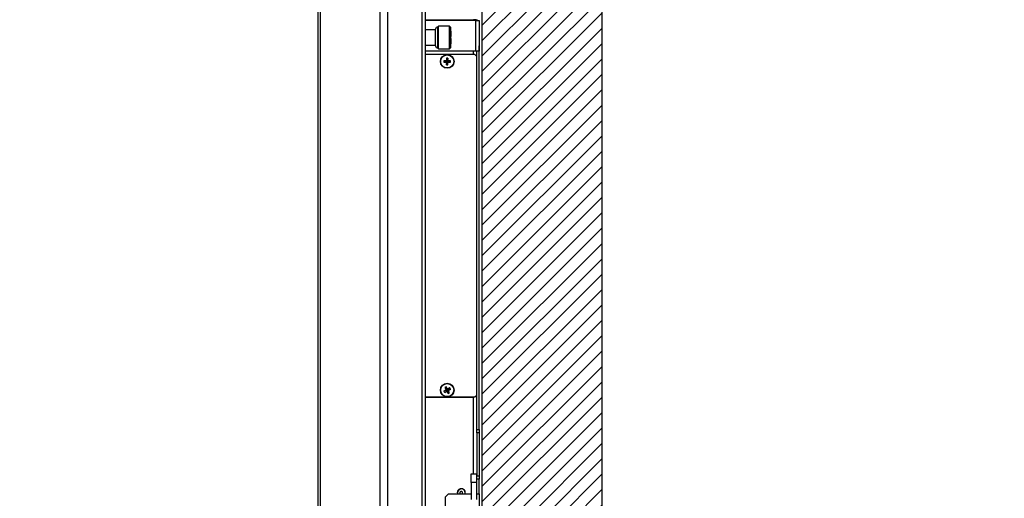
# Model space of a CAD drawing. Header units: millimetres. Extents: x 0 to 844, y -2 to 552.
# Tile 48 of 65: x 683 to 741, y 223 to 251. Entities that reach past the tile are written whole.
import ezdxf

# ---------------------------------------------------------------- set-up
doc = ezdxf.new("R2010")
doc.units = ezdxf.units.MM
doc.styles.add('SLDTEXTSTYLE0', font='GOTHIC.TTF', dxfattribs={"width": 0.913})
doc.dimstyles.new('SLDDIMSTYLE8', dxfattribs={"dimtxt": 3.5, "dimasz": 3.9624, "dimexe": 0, "dimexo": 0.0625, "dimgap": 0.875, "dimtad": 0, "dimtih": 1, "dimtoh": 1, "dimdec": 4, "dimlfac": 10, "dimzin": 12, "dimdsep": 46, "dimtxsty": 'SLDTEXTSTYLE0', "dimsah": 1, "dimcen": 0.09, "dimadec": 0, "dimazin": 3, "dimtfac": 1, "dimtdec": 0, "dimtofl": 0, "dimtmove": 0, "dimatfit": 3, "dimfxl": 1, "dimfrac": 2, "dimtolj": 1, "dimtzin": 12, "dimarcsym": 0})

# ---------------------------------------------------------------- blocks, each defined once
blk = doc.blocks.new('_D_21')
at = {"color": 7, "linetype": 'Continuous', "lineweight": 0}
for p, q in [((742.055, 179.62), (729.532, 139.947)), ((788.321, 155.755), (788.321, 130.888))]:
    blk.add_line(p, q, dxfattribs=at)
at = {"color": 7, "linetype": 'Continuous', "lineweight": 18}
for start, end in [(252.48, 260.33093), (262.45423, 270)]:
    blk.add_arc((788.321, 326.178), 192.115, start, end, dxfattribs=at)
for points in [[(730.487, 142.975), (734.086, 141.189), (734.47, 142.453)], [(788.321, 134.063), (784.366, 134.764), (784.352, 133.444)]]:
    blk.add_solid(points, dxfattribs=at)
at = {"color": 7, "linetype": 'Continuous', "lineweight": 18, "insert": (756.054, 137.919), "char_height": 3.5, "attachment_point": 1, "style": 'SLDTEXTSTYLE0'}
blk.add_mtext('18°', dxfattribs=at)

msp = doc.modelspace()

# ---------------------------------------------------------------- hatches: boundary and pattern name
at = {"linetype": 'Continuous'}
h = msp.add_hatch(dxfattribs=at)
h.set_pattern_fill('ANSI31', scale=0.2, style=0)
h.paths.add_polyline_path([(710.087083, 157.023061), (717.087083, 157.023061), (717.087083, 312.023061), (683.087083, 312.023061), (683.087083, 305.023061), (710.087083, 305.023061)], flags=0)

# ---------------------------------------------------------------- linework, layer by layer
at = {"color": 254, "linetype": 'Continuous', "lineweight": 25}
for p, q in [((717.087083, 312.023061), (717.087083, 157.023061)), ((710.087083, 305.023061), (710.087083, 157.023061))]:
    msp.add_line(p, q, dxfattribs=at)
at = {"color": 7, "linetype": 'Continuous', "lineweight": 25}
for p, q in [((700.495635, 300.45434), (700.495635, 172.174214)), ((700.645635, 300.60434), (700.645635, 172.024214)), ((704.112609, 300.60434), (704.112609, 172.024214)), ((704.561622, 300.418353), (704.561622, 172.210201)), ((706.577648, 298.402328), (706.577648, 174.226227)), ((706.763635, 297.953315), (706.763635, 174.67524)), ((706.763635, 250.615461), (709.594039, 250.615461)), ((709.700211, 250.587369), (706.763635, 250.587369)), ((707.542907, 250.240369), (707.510257, 250.207719)), ((707.510257, 248.967019), (707.510257, 250.207719)), ((708.193307, 250.240369), (707.542907, 250.240369)), ((707.542907, 248.934369), (707.542907, 250.240369)), ((708.258607, 250.175069), (708.193307, 250.240369)), ((708.193307, 248.934369), (708.193307, 250.240369)), ((708.258607, 248.999669), (708.258607, 250.175069)), ((709.745931, 250.615461), (709.594039, 250.615461)), ((709.594039, 250.587369), (709.594039, 250.615461)), ((709.700211, 250.587369), (709.700211, 248.787369)), ((709.700211, 250.587369), (709.928303, 250.587369)), ((709.745931, 250.615461), (709.745931, 250.587369)), ((709.928303, 250.587369), (709.928303, 248.787369)), ((707.379657, 250.044469), (706.763635, 250.044469)), ((707.379657, 249.097619), (707.379657, 250.077119)), ((708.291127, 249.946519), (708.258607, 249.959579)), ((708.258607, 249.652669), (708.291127, 249.652669)), ((708.291127, 249.652669), (708.291127, 249.946519)), ((706.763635, 249.130269), (707.379657, 249.130269)), ((708.193307, 248.934369), (708.258607, 248.999669)), ((708.291127, 249.522069), (708.258607, 249.522069)), ((708.258607, 249.215159), (708.291127, 249.228219)), ((708.291127, 249.228219), (708.291127, 249.522069)), ((709.928557, 249.107369), (709.928303, 249.107369)), ((709.928557, 248.787369), (709.928557, 249.107369)), ((709.700211, 248.787369), (706.763635, 248.787369)), ((709.676411, 248.587361), (706.763635, 248.587361)), ((707.510257, 248.967019), (707.542907, 248.934369)), ((707.542907, 248.934369), (708.193307, 248.934369)), ((709.776411, 248.487361), (709.676411, 248.587361)), ((709.928303, 248.787369), (709.700211, 248.787369)), ((709.776411, 248.487361), (709.776411, 248.787369)), ((709.776411, 248.517869), (709.778951, 248.517869)), ((709.776411, 228.687361), (709.776411, 248.487361)), ((709.778951, 226.687369), (709.778951, 248.787369)), ((709.928557, 248.787369), (709.928303, 248.787369)), ((709.928303, 226.687369), (709.928303, 248.787369)), ((709.928557, 248.467369), (709.928303, 248.467369)), ((709.928557, 248.467369), (709.928557, 248.787369)), ((707.861627, 248.230881), (708.033161, 248.210611)), ((707.861627, 248.143841), (708.033161, 248.164111)), ((708.010223, 248.233549), (708.033161, 248.210611)), ((708.033161, 248.164111), (708.010223, 248.141173)), ((708.012891, 248.382145), (708.033161, 248.210611)), ((708.012891, 247.992578), (708.033161, 248.164111)), ((708.033161, 248.164111), (708.033161, 248.210611)), ((708.079661, 248.210611), (708.033161, 248.210611)), ((708.033161, 248.164111), (708.079661, 248.164111)), ((708.099931, 248.382145), (708.079661, 248.210611)), ((708.079661, 248.210611), (708.102598, 248.233549)), ((708.251194, 248.230881), (708.079661, 248.210611)), ((708.079661, 248.210611), (708.079661, 248.164111)), ((708.099931, 247.992578), (708.079661, 248.164111)), ((708.102598, 248.141173), (708.079661, 248.164111)), ((708.251194, 248.143841), (708.079661, 248.164111)), ((709.778951, 245.587369), (709.776411, 245.587369)), ((707.865351, 228.929649), (708.024741, 228.996202)), ((707.908082, 228.85382), (708.04757, 228.955692)), ((707.922869, 229.13569), (708.024741, 228.996202)), ((707.993497, 229.004924), (708.024741, 228.996202)), ((707.998698, 229.178421), (708.065252, 229.019031)), ((708.065252, 229.019031), (708.024741, 228.996202)), ((708.04757, 228.955692), (708.024741, 228.996202)), ((708.04757, 228.955692), (708.038848, 228.924447)), ((708.04757, 228.955692), (708.08808, 228.97852)), ((708.114123, 228.796301), (708.04757, 228.955692)), ((708.204739, 229.120902), (708.065252, 229.019031)), ((708.065252, 229.019031), (708.073974, 229.050275)), ((708.065252, 229.019031), (708.08808, 228.97852)), ((708.247471, 229.045073), (708.08808, 228.97852)), ((708.189952, 228.839033), (708.08808, 228.97852)), ((708.119325, 228.969798), (708.08808, 228.97852)), ((706.763635, 228.587361), (709.676411, 228.587361)), ((709.676411, 228.587361), (709.776411, 228.687361)), ((709.776411, 226.687369), (709.776411, 228.687361)), ((709.776411, 226.687369), (709.928303, 226.687369)), ((709.776411, 226.487369), (709.776411, 226.687369)), ((709.928303, 226.687369), (709.928303, 226.487369)), ((709.928303, 226.487369), (709.776411, 226.487369)), ((709.776411, 226.487369), (709.776411, 223.987369)), ((709.928303, 226.487369), (709.928303, 223.987369)), ((709.459515, 224.097173), (709.763299, 224.097173)), ((709.459515, 223.597173), (709.459515, 224.097173)), ((709.763299, 224.097173), (709.763299, 223.597173)), ((709.776411, 223.987369), (709.928303, 223.987369)), ((709.776411, 223.787369), (709.776411, 223.987369)), ((709.928303, 223.787369), (709.776411, 223.787369)), ((709.776411, 222.937369), (709.776411, 223.787369)), ((709.778951, 222.937369), (709.778951, 223.787369)), ((709.928303, 223.987369), (709.928303, 223.787369)), ((709.928303, 222.937369), (709.928303, 223.787369)), ((709.763299, 223.597173), (709.459515, 223.597173)), ((709.459515, 223.597173), (709.459515, 222.597173)), ((709.763299, 223.597173), (709.763299, 222.597173)), ((708.128303, 222.937369), (707.928303, 222.737369)), ((707.928303, 222.737369), (707.928303, 221.337369)), ((708.128303, 222.937369), (709.459515, 222.937369)), ((708.652891, 222.989877), (708.659146, 222.937369)), ((709.763299, 222.937369), (709.928303, 222.937369)), ((709.928303, 222.937369), (709.928303, 221.137369))]:
    msp.add_line(p, q, dxfattribs=at)
at = {"color": 8, "linetype": 'Continuous', "lineweight": 25}
for p, q in [((709.594039, 248.587361), (709.594039, 248.787369)), ((706.763635, 228.585761), (709.594039, 228.585761)), ((709.594039, 228.585761), (709.594039, 228.587361)), ((709.594039, 224.097173), (709.594039, 228.585761))]:
    msp.add_line(p, q, dxfattribs=at)
at = {"color": 7, "linetype": 'Continuous', "lineweight": 25, "flags": 128}
msp.add_lwpolyline([(708.796401, 222.989877), (708.802491, 222.959259), (708.816041, 222.937369)], dxfattribs=at)
at = {"color": 7, "linetype": 'Continuous', "lineweight": 25}
for centre, radius in [((708.056411, 248.187361), 0.4), ((708.056411, 248.187361), 0.380066), ((708.056411, 228.987361), 0.4), ((708.056411, 228.987361), 0.380066)]:
    msp.add_circle(centre, radius, dxfattribs=at)
for centre, radius, start, end in [((707.510257, 250.077119), 0.1306, 90, 180), ((707.510257, 249.097619), 0.1306, 180, 270), ((708.827346, 248.187361), 0.966699, 177.41970807, 182.58029193), ((708.052566, 241.734849), 6.498838, 90.37331132, 91.68361744), ((708.052566, 254.639873), 6.498838, 268.31638256, 269.62668868), ((714.508923, 248.191206), 6.498838, 178.31638256, 179.62668868), ((714.508923, 248.183516), 6.498838, 180.37331132, 181.68361744), ((708.056411, 247.416426), 0.966699, 87.41970807, 92.58029193), ((708.056411, 248.958296), 0.966699, 267.41970807, 272.58029193), ((701.603899, 248.191206), 6.498838, 0.37331132, 1.68361744), ((701.603899, 248.183516), 6.498838, 358.31638256, 359.62668868), ((708.060256, 241.734849), 6.498838, 88.31638256, 89.62668868), ((708.060256, 254.639873), 6.498838, 270.37331132, 271.68361744), ((707.285476, 248.187361), 0.966699, 357.41970807, 2.58029193), ((711.22085, 223.364084), 6.498838, 119.77561933, 121.08592545), ((708.728045, 229.365843), 0.966699, 206.82201609, 211.98259994), ((704.885272, 234.606863), 6.498838, 297.71869057, 299.02899669), ((708.434893, 228.315727), 0.966699, 116.82201609, 121.98259994), ((713.675913, 232.158499), 6.498838, 207.71869057, 209.02899669), ((702.433133, 225.822922), 6.498838, 29.77561933, 31.08592545), ((713.679688, 232.1518), 6.498838, 209.77561933, 211.08592545), ((711.227549, 223.367859), 6.498838, 117.71869057, 119.02899669), ((704.891972, 234.610639), 6.498838, 299.77561933, 301.08592545), ((702.436908, 225.816223), 6.498838, 27.71869057, 29.02899669), ((707.384777, 228.608879), 0.966699, 26.82201609, 31.98259994), ((707.677929, 229.658995), 0.966699, 296.82201609, 301.98259994), ((708.876411, 222.989877), 0.23495, 347.08614345, 192.91385655), ((708.876411, 222.989877), 0.22352, 346.41344058, 180), ((708.876411, 222.989877), 0.08001, 318.98413605, 180)]:
    msp.add_arc(centre, radius, start, end, dxfattribs=at)
for points, knots in [([(709.696766, 250.581248), (709.693135, 250.584548), (709.673137, 250.602725), (709.63542, 250.61306), (709.603767, 250.614897), (709.594039, 250.615461)], [0, 0, 0, 0, 0.133170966, 0.73359894, 1, 1, 1, 1]), ([(709.745931, 250.615461), (709.767164, 250.613939), (709.800754, 250.611531), (709.828699, 250.593867), (709.83898, 250.587369)], [0, 0, 0, 0, 0.632116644, 1, 1, 1, 1])]:
    msp.add_open_spline(points, degree=3, knots=knots, dxfattribs=at)

# ---------------------------------------------------------------- dimensions: what is measured, and where the dimension line sits
at = {"color": 7, "linetype": 'Continuous', "lineweight": 18}
dim = msp.add_angular_dim_2l(base=(743.164893, 139.445535), line1=((742.437737, 180.830598), (781.055019, 303.160057)), line2=((788.321325, 157.025277), (788.321325, 305.025277)), dimstyle='SLDDIMSTYLE8', dxfattribs=at)
dim.commit()
dim.dimension.update_dxf_attribs({"geometry": '_D_21', "text_midpoint": (759.573734, 136.226179), "dimtype": 162})

doc.saveas('drawing.dxf')
